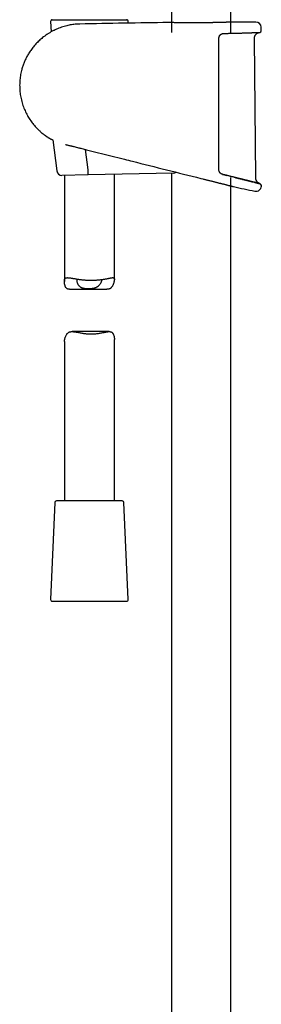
# Model space of a CAD drawing. Header units: millimetres. Extents: x 8 to 1577, y 12 to 2534.
# Tile 36 of 65: x 423 to 495, y 1666 to 1961. Entities that reach past the tile are written whole.
import ezdxf

# ---------------------------------------------------------------- set-up
doc = ezdxf.new("R2010")
doc.units = ezdxf.units.MM

msp = doc.modelspace()

# ---------------------------------------------------------------- linework, layer by layer
at = {"color": 7, "linetype": 'Continuous', "lineweight": 30}
for p, q in [((468.25, 2313.9), (468.25, 1956.89)), ((486.05, 1956.89), (486.05, 2313.9)), ((432.02, 1960.17), (432.16, 1957.04)), ((432.16, 1960.69), (455.15, 1960.69)), ((455.26, 1959.67), (455.28, 1960.17)), ((467.37, 1959.83), (467.39, 1959.83)), ((486.91, 1959.98), (486.92, 1959.98)), ((495.18, 1957.4), (495.16, 1958.42)), ((493.52, 1913.36), (493.1, 1955.07)), ((432.67, 1924.72), (433.89, 1915.43)), ((443.32, 1915.79), (442.53, 1921.85)), ((443.32, 1915.79), (443.32, 1915.78)), ((443.31, 1914.28), (435.4, 1914.12)), ((436.15, 1914.14), (436.15, 1882.4)), ((468.8, 1914.8), (443.31, 1914.28)), ((451.15, 1883.02), (451.15, 1914.44)), ((468.25, 1914.78), (468.25, 1427.12)), ((477.03, 1913.21), (477.06, 1913.21)), ((477.03, 1913.21), (477.03, 1913.21)), ((477.06, 1913.21), (477.63, 1913.06)), ((477.63, 1913.06), (477.7, 1913.04)), ((486.05, 1428.07), (486.05, 1913.5)), ((486.8, 1910.77), (486.8, 1910.77)), ((437.71, 1880.02), (448.85, 1880.02)), ((449.59, 1867.37), (438.45, 1867.37)), ((451.15, 1816.69), (451.15, 1864.98)), ((436.15, 1864.37), (436.15, 1816.69)), ((433.28, 1816.21), (432.02, 1787.21)), ((453.52, 1816.69), (433.78, 1816.69)), ((455.28, 1787.21), (454.02, 1816.21)), ((432.52, 1786.69), (444.48, 1786.69)), ((444.48, 1786.69), (454.78, 1786.69))]:
    msp.add_line(p, q, dxfattribs=at)
at = {"color": 7, "linetype": 'Continuous', "lineweight": 30, "flags": 128}
msp.add_lwpolyline([(495.19, 1910.91), (495.19, 1910.94), (495.19, 1910.96), (495.19, 1910.99), (495.19, 1911.01), (495.19, 1911.04), (495.19, 1911.06), (495.19, 1911.09), (495.19, 1911.11)], dxfattribs=at)
at = {"color": 7, "linetype": 'Continuous', "lineweight": 30}
for centre, radius, start, end in [((432.52, 1960.19), 0.5, 90, 182.4813), ((495.15, -488.63), 2448.62, 90.65006, 91.2732), ((454.78, 1960.19), 0.5, 357.5187, 90), ((495.15, -488.63), 2448.62, 90.03715, 90.1925), ((493.56, 1958.39), 1.6, 1.1109, 90.0371), ((494.68, 1957.39), 0.5, 272.2326, 1.0644), ((435.37, 1915.62), 1.5, 187.4493, 271.15), ((468.77, 1916.29), 1.5, 271.15, 304.6443), ((576.05, 2308.15), 407.28, 257.3436, 258.2718), ((493.59, 1910.94), 1.6, 258.2702, 358.9492), ((494.69, 1911.12), 0.5, 358.9738, 76.0038), ((433.78, 1816.19), 0.5, 90, 177.5187), ((453.52, 1816.19), 0.5, 2.4813, 90), ((432.52, 1787.19), 0.5, 177.5187, 270), ((454.78, 1787.19), 0.5, 270, 2.4813)]:
    msp.add_arc(centre, radius, start, end, dxfattribs=at)
for points, knots in [([(440.74, 1959.38), (440.67, 1959.38), (440.35, 1959.38), (439.77, 1959.34), (439.02, 1959.27), (438.29, 1959.17), (437.57, 1959.04), (436.82, 1958.88), (436.05, 1958.67), (435.25, 1958.43), (434.49, 1958.15), (433.75, 1957.84), (433.02, 1957.5), (432.29, 1957.12), (431.57, 1956.7), (430.89, 1956.27), (430.25, 1955.82), (429.64, 1955.35), (429.08, 1954.88), (428.55, 1954.4), (428.06, 1953.92), (427.58, 1953.41), (427.11, 1952.88), (426.66, 1952.33), (426.25, 1951.79), (425.88, 1951.25), (425.53, 1950.72), (425.22, 1950.21), (424.94, 1949.71), (424.68, 1949.2), (424.43, 1948.68), (424.2, 1948.15), (423.99, 1947.63), (423.79, 1947.09), (423.61, 1946.55), (423.44, 1946.01), (423.28, 1945.38), (423.12, 1944.68), (422.97, 1943.89), (422.87, 1943.1), (422.79, 1942.31), (422.75, 1941.51), (422.75, 1940.71), (422.78, 1939.92), (422.84, 1939.12), (422.94, 1938.33), (423.08, 1937.51), (423.26, 1936.68), (423.48, 1935.84), (423.74, 1935.02), (424.03, 1934.23), (424.35, 1933.48), (424.69, 1932.76), (425.05, 1932.07), (425.44, 1931.41), (425.84, 1930.78), (426.26, 1930.17), (426.7, 1929.59), (427.16, 1929.04), (427.62, 1928.52), (428.04, 1928.08), (428.42, 1927.71), (428.76, 1927.38), (429.14, 1927.05), (429.55, 1926.71), (429.99, 1926.36), (430.46, 1926.02), (430.86, 1925.74), (431.1, 1925.58), (431.18, 1925.53)], [0, 0, 0, 0, 0.004385, 0.020751, 0.036863, 0.052721, 0.068325, 0.083676, 0.101761, 0.11948, 0.136833, 0.153822, 0.170446, 0.188632, 0.206361, 0.223631, 0.240443, 0.256796, 0.272411, 0.287584, 0.302316, 0.316606, 0.332309, 0.347442, 0.362004, 0.375994, 0.389414, 0.402263, 0.41454, 0.426247, 0.438928, 0.451094, 0.463244, 0.475396, 0.48755, 0.499706, 0.511863, 0.528884, 0.545907, 0.562932, 0.579961, 0.596993, 0.614029, 0.631069, 0.648112, 0.665157, 0.682205, 0.701127, 0.719709, 0.73795, 0.75585, 0.773411, 0.790326, 0.806911, 0.823167, 0.839093, 0.85497, 0.870506, 0.885702, 0.900556, 0.91507, 0.924598, 0.934721, 0.945463, 0.956824, 0.968806, 0.981407, 0.994013, 1, 1, 1, 1]), ([(467.48, 1959.83), (467.47, 1959.83), (467.44, 1959.83), (467.41, 1959.83), (467.39, 1959.83), (467.39, 1959.83), (467.39, 1959.83), (467.39, 1959.83)], [0, 0, 0, 0, 0.17288, 0.423258, 0.674457, 0.8893, 1, 1, 1, 1]), ([(478.44, 1959.77), (478.29, 1959.77), (477.92, 1959.77), (477.33, 1959.76), (476.67, 1959.76), (476.02, 1959.75), (475.36, 1959.75), (474.72, 1959.75), (474.09, 1959.75), (473.47, 1959.75), (472.86, 1959.76), (472.28, 1959.76), (471.72, 1959.76), (471.18, 1959.77), (470.67, 1959.78), (470.19, 1959.78), (469.75, 1959.79), (469.33, 1959.8), (468.95, 1959.8), (468.61, 1959.81), (468.31, 1959.81), (468.04, 1959.82), (467.82, 1959.82), (467.65, 1959.83), (467.52, 1959.83), (467.48, 1959.83), (467.46, 1959.83)], [0, 0, 0, 0, 0.0295131, 0.072584, 0.1156049, 0.1584788, 0.201338, 0.2443439, 0.2873998, 0.330406, 0.3732653, 0.4161395, 0.4591601, 0.5022307, 0.5452517, 0.5881262, 0.6310351, 0.6740904, 0.7171955, 0.760251, 0.8031601, 0.8460908, 0.8891678, 0.9322945, 0.9753717, 1, 1, 1, 1]), ([(480.78, 1959.81), (480.75, 1959.81), (480.62, 1959.8), (480.38, 1959.8), (480.06, 1959.79), (479.74, 1959.79), (479.42, 1959.79), (479.1, 1959.78), (478.77, 1959.78), (478.55, 1959.77), (478.44, 1959.77)], [0, 0, 0, 0, 0.04362, 0.179672, 0.316102, 0.452818, 0.589727, 0.726727, 0.863696, 1, 1, 1, 1]), ([(482.17, 1959.84), (482.03, 1959.83), (481.71, 1959.83), (481.25, 1959.82), (480.92, 1959.81), (480.79, 1959.81)], [0, 0, 0, 0, 0.303302, 0.731906, 1, 1, 1, 1]), ([(485, 1959.91), (484.96, 1959.91), (484.85, 1959.91), (484.66, 1959.9), (484.45, 1959.9), (484.23, 1959.89), (483.99, 1959.88), (483.75, 1959.88), (483.51, 1959.87), (483.25, 1959.86), (482.99, 1959.86), (482.72, 1959.85), (482.44, 1959.84), (482.25, 1959.84), (482.16, 1959.84)], [0, 0, 0, 0, 0.056583, 0.141565, 0.226881, 0.31248, 0.39831, 0.484314, 0.570431, 0.656601, 0.742744, 0.828793, 0.914686, 1, 1, 1, 1]), ([(486.88, 1959.98), (486.87, 1959.97), (486.83, 1959.97), (486.73, 1959.97), (486.58, 1959.96), (486.38, 1959.96), (486.14, 1959.95), (485.86, 1959.94), (485.54, 1959.93), (485.25, 1959.92), (485.07, 1959.91), (485.01, 1959.91)], [0, 0, 0, 0, 0.0855853, 0.2090538, 0.3323802, 0.4552877, 0.5781553, 0.7014416, 0.8248698, 0.9481557, 1, 1, 1, 1]), ([(486.91, 1959.98), (486.91, 1959.98), (486.9, 1959.98), (486.9, 1959.98), (486.88, 1959.98), (486.87, 1959.98), (486.87, 1959.98)], [0, 0, 0, 0, 0.2033941, 0.5596596, 0.9336582, 1, 1, 1, 1]), ([(482.67, 1955.91), (482.67, 1955.91), (482.7, 1955.95), (482.76, 1956.02), (482.84, 1956.12), (482.94, 1956.21), (483.04, 1956.28), (483.16, 1956.36), (483.27, 1956.42), (483.39, 1956.47), (483.52, 1956.51), (483.65, 1956.55), (483.78, 1956.57), (483.88, 1956.58), (483.94, 1956.58), (483.95, 1956.58)], [0, 0, 0, 0, 0.00907, 0.092707, 0.1759, 0.258652, 0.342904, 0.429205, 0.516999, 0.605875, 0.695355, 0.784932, 0.874773, 0.966689, 1, 1, 1, 1]), ([(483.95, 1956.58), (483.98, 1956.58), (484.14, 1956.58), (484.44, 1956.59), (484.84, 1956.6), (485.24, 1956.61), (485.63, 1956.61), (486.01, 1956.62), (486.39, 1956.63), (486.77, 1956.64), (487.13, 1956.65), (487.49, 1956.66), (487.85, 1956.67), (488.2, 1956.68), (488.54, 1956.69), (488.87, 1956.69), (489.2, 1956.7), (489.52, 1956.71), (489.83, 1956.72), (490.13, 1956.73), (490.43, 1956.74), (490.72, 1956.75), (490.99, 1956.76), (491.26, 1956.77), (491.52, 1956.78), (491.77, 1956.78), (492.01, 1956.79), (492.24, 1956.8), (492.47, 1956.81), (492.68, 1956.82), (492.88, 1956.82), (493.07, 1956.83), (493.25, 1956.84), (493.42, 1956.84), (493.59, 1956.85), (493.74, 1956.85), (493.88, 1956.86), (494, 1956.86), (494.12, 1956.87), (494.23, 1956.87), (494.33, 1956.88), (494.41, 1956.88), (494.49, 1956.88), (494.55, 1956.89), (494.6, 1956.89), (494.65, 1956.89), (494.68, 1956.89), (494.69, 1956.89), (494.7, 1956.89), (494.7, 1956.89), (494.7, 1956.89)], [0, 0, 0, 0, 0.00404, 0.025719, 0.047332, 0.068834, 0.090197, 0.111723, 0.133295, 0.154835, 0.176364, 0.197902, 0.219464, 0.24107, 0.262733, 0.284274, 0.30579, 0.327358, 0.348958, 0.370568, 0.392161, 0.413714, 0.435207, 0.456683, 0.47821, 0.499799, 0.521428, 0.543073, 0.564709, 0.586311, 0.607857, 0.62931, 0.650835, 0.672372, 0.693875, 0.715366, 0.736864, 0.758383, 0.779943, 0.801565, 0.823057, 0.844545, 0.866136, 0.887786, 0.909454, 0.931081, 0.952619, 0.974007, 0.991997, 1, 1, 1, 1]), ([(493.1, 1955.07), (493.1, 1955.16), (493.11, 1955.33), (493.16, 1955.57), (493.23, 1955.77), (493.31, 1955.94), (493.39, 1956.09), (493.48, 1956.2), (493.55, 1956.3), (493.64, 1956.4), (493.75, 1956.49), (493.87, 1956.59), (494, 1956.67), (494.14, 1956.75), (494.3, 1956.81), (494.48, 1956.86), (494.61, 1956.88), (494.68, 1956.89)], [0, 0, 0, 0, 0.101298, 0.193148, 0.275135, 0.347206, 0.409634, 0.462672, 0.508041, 0.552551, 0.611797, 0.670926, 0.731148, 0.785588, 0.849912, 0.92358, 1, 1, 1, 1]), ([(494.59, 1956.89), (494.61, 1956.89), (494.66, 1956.89), (494.67, 1956.89), (494.67, 1956.89)], [0, 0, 0, 0, 0.370385, 1, 1, 1, 1]), ([(482.66, 1955.91), (482.66, 1955.9), (482.62, 1955.85), (482.55, 1955.74), (482.48, 1955.6), (482.42, 1955.44), (482.38, 1955.28), (482.35, 1955.12), (482.35, 1955), (482.35, 1954.95)], [0, 0, 0, 0, 0.035064, 0.195869, 0.356735, 0.517808, 0.678902, 0.839712, 1, 1, 1, 1]), ([(482.35, 1954.95), (482.35, 1954.62), (482.35, 1952.95), (482.35, 1949.95), (482.35, 1945.95), (482.35, 1941.95), (482.35, 1937.95), (482.35, 1933.79), (482.35, 1929.46), (482.35, 1924.97), (482.35, 1920.49), (482.35, 1917.5), (482.35, 1916)], [0, 0, 0, 0, 0.025673, 0.128366, 0.231058, 0.333752, 0.436448, 0.539147, 0.654356, 0.769567, 0.884783, 1, 1, 1, 1]), ([(431.18, 1925.53), (431.18, 1925.53), (431.18, 1925.53), (431.2, 1925.51), (431.24, 1925.49), (431.29, 1925.46), (431.36, 1925.42), (431.43, 1925.38), (431.45, 1925.37)], [0, 0, 0, 0, 0.154095, 0.308191, 0.463432, 0.618675, 0.870018, 1, 1, 1, 1]), ([(431.46, 1925.36), (431.49, 1925.35), (431.53, 1925.32), (431.62, 1925.27), (431.72, 1925.22), (431.82, 1925.16), (431.94, 1925.09), (432.07, 1925.03), (432.2, 1924.95), (432.35, 1924.88), (432.51, 1924.8), (432.64, 1924.73), (432.72, 1924.7), (432.74, 1924.69)], [0, 0, 0, 0, 0.0871288, 0.1804188, 0.2752174, 0.3714022, 0.4687754, 0.5671576, 0.6663705, 0.7662301, 0.8666102, 0.9665987, 1, 1, 1, 1]), ([(436.51, 1923.33), (436.52, 1923.32), (436.63, 1923.29), (436.85, 1923.24), (437.17, 1923.17), (437.48, 1923.09), (437.8, 1923.02), (438.11, 1922.94), (438.41, 1922.87), (438.59, 1922.83), (438.68, 1922.81)], [0, 0, 0, 0, 0.020635, 0.167645, 0.314443, 0.460546, 0.605538, 0.749604, 0.887464, 1, 1, 1, 1]), ([(438.68, 1922.81), (438.8, 1922.78), (439.15, 1922.69), (439.73, 1922.55), (440.32, 1922.4), (440.69, 1922.31), (440.83, 1922.28)], [0, 0, 0, 0, 0.181081, 0.491502, 0.807803, 1, 1, 1, 1]), ([(440.83, 1922.28), (440.9, 1922.26), (440.99, 1922.24), (441.08, 1922.21), (441.1, 1922.21)], [0, 0, 0, 0, 0.724126, 1, 1, 1, 1]), ([(441.1, 1922.21), (441.1, 1922.21), (445.46, 1921.11), (449.81, 1920.02), (454.17, 1918.93)], [0, 0, 0, 0, 0.0001842, 1, 1, 1, 1]), ([(454.15, 1918.94), (454.95, 1918.74), (462.57, 1916.82), (470.2, 1914.92), (477.03, 1913.21)], [0, 0, 0, 0, 0.104255, 1, 1, 1, 1]), ([(443.31, 1914.28), (443.31, 1914.28), (443.31, 1914.28), (443.31, 1914.29), (443.32, 1914.32), (443.32, 1914.39), (443.33, 1914.5), (443.33, 1914.66), (443.33, 1914.84), (443.33, 1915.05), (443.33, 1915.28), (443.33, 1915.53), (443.32, 1915.7), (443.32, 1915.78)], [0, 0, 0, 0, 0.013431, 0.077033, 0.141278, 0.247122, 0.356033, 0.461839, 0.570711, 0.6765, 0.785355, 0.891143, 1, 1, 1, 1]), ([(482.35, 1916), (482.35, 1915.92), (482.36, 1915.75), (482.42, 1915.5), (482.52, 1915.26), (482.61, 1915.12), (482.66, 1915.05)], [0, 0, 0, 0, 0.244516, 0.49591, 0.744636, 1, 1, 1, 1]), ([(483.59, 1914.42), (483.57, 1914.42), (483.5, 1914.44), (483.39, 1914.48), (483.27, 1914.53), (483.15, 1914.6), (483.04, 1914.67), (482.93, 1914.75), (482.83, 1914.84), (482.74, 1914.94), (482.69, 1915.01), (482.66, 1915.05), (482.66, 1915.05)], [0, 0, 0, 0, 0.065701, 0.186427, 0.30605, 0.424176, 0.5405, 0.654834, 0.767133, 0.877505, 0.986536, 1, 1, 1, 1]), ([(477.7, 1913.04), (477.82, 1913.02), (478.07, 1912.95), (478.46, 1912.86), (478.87, 1912.75), (479.29, 1912.65), (479.7, 1912.54), (480.11, 1912.44), (480.52, 1912.34), (480.91, 1912.24), (481.3, 1912.14), (481.67, 1912.05), (482.04, 1911.96), (482.4, 1911.87), (482.75, 1911.78), (483.1, 1911.69), (483.43, 1911.61), (483.78, 1911.53), (484.14, 1911.44), (484.51, 1911.34), (484.87, 1911.25), (485.2, 1911.17), (485.5, 1911.09), (485.74, 1911.03), (485.93, 1910.99), (486.08, 1910.95), (486.22, 1910.92), (486.37, 1910.88), (486.52, 1910.84), (486.65, 1910.81), (486.73, 1910.79), (486.78, 1910.78), (486.81, 1910.77), (486.82, 1910.77), (486.81, 1910.77), (486.81, 1910.77)], [0, 0, 0, 0, 0.023517, 0.052445, 0.081423, 0.110701, 0.140032, 0.169667, 0.199358, 0.229198, 0.257923, 0.286793, 0.315714, 0.344946, 0.374233, 0.403837, 0.433498, 0.463316, 0.498553, 0.53758, 0.576744, 0.61632, 0.65604, 0.692412, 0.718114, 0.743816, 0.769683, 0.79555, 0.837379, 0.879388, 0.914666, 0.941423, 0.96818, 0.995128, 1, 1, 1, 1]), ([(483.58, 1914.42), (483.99, 1914.31), (484.4, 1914.21), (484.78, 1914.11), (484.78, 1914.11)], [0, 0, 0, 0, 0.999051, 1, 1, 1, 1]), ([(484.79, 1914.11), (484.73, 1914.13), (484.54, 1914.18), (484.21, 1914.26), (483.87, 1914.34), (483.66, 1914.4), (483.59, 1914.41)], [0, 0, 0, 0, 0.150866, 0.490491, 0.830971, 1, 1, 1, 1]), ([(485.94, 1913.82), (485.89, 1913.84), (485.72, 1913.88), (485.41, 1913.96), (485.07, 1914.04), (484.86, 1914.09), (484.79, 1914.11)], [0, 0, 0, 0, 0.130774, 0.470666, 0.810942, 1, 1, 1, 1]), ([(487.05, 1913.55), (487.01, 1913.56), (486.84, 1913.6), (486.56, 1913.67), (486.23, 1913.75), (486.02, 1913.8), (485.94, 1913.82)], [0, 0, 0, 0, 0.112793, 0.450225, 0.79068, 1, 1, 1, 1]), ([(487.04, 1913.55), (487.39, 1913.46), (488.1, 1913.28), (489.1, 1913.03), (490.04, 1912.8), (490.9, 1912.58), (491.69, 1912.39), (492.4, 1912.21), (493.02, 1912.05), (493.56, 1911.92), (494, 1911.81), (494.35, 1911.72), (494.61, 1911.66), (494.75, 1911.62), (494.81, 1911.61), (494.79, 1911.61), (494.79, 1911.61)], [0, 0, 0, 0, 0.076598, 0.153978, 0.230913, 0.30744, 0.383988, 0.460997, 0.538356, 0.615096, 0.691608, 0.768346, 0.845715, 0.922746, 0.999344, 1, 1, 1, 1]), ([(488.1, 1913.28), (488.07, 1913.29), (487.92, 1913.33), (487.65, 1913.4), (487.33, 1913.48), (487.13, 1913.53), (487.05, 1913.55)], [0, 0, 0, 0, 0.101674, 0.439869, 0.776951, 1, 1, 1, 1]), ([(489.11, 1913.03), (489.08, 1913.04), (488.94, 1913.07), (488.69, 1913.14), (488.38, 1913.21), (488.18, 1913.26), (488.1, 1913.28)], [0, 0, 0, 0, 0.094026, 0.428578, 0.764529, 1, 1, 1, 1]), ([(490.04, 1912.8), (490.02, 1912.8), (489.89, 1912.84), (489.66, 1912.89), (489.37, 1912.97), (489.19, 1913.01), (489.11, 1913.03)], [0, 0, 0, 0, 0.08828, 0.424166, 0.760237, 1, 1, 1, 1]), ([(490.9, 1912.58), (490.88, 1912.59), (490.77, 1912.62), (490.55, 1912.67), (490.29, 1912.74), (490.12, 1912.78), (490.04, 1912.8)], [0, 0, 0, 0, 0.0817761, 0.4167738, 0.7523192, 1, 1, 1, 1]), ([(491.69, 1912.39), (491.67, 1912.39), (491.57, 1912.42), (491.38, 1912.46), (491.13, 1912.53), (490.97, 1912.57), (490.9, 1912.58)], [0, 0, 0, 0, 0.078719, 0.412963, 0.747318, 1, 1, 1, 1]), ([(492.4, 1912.21), (492.38, 1912.21), (492.29, 1912.24), (492.12, 1912.28), (491.9, 1912.33), (491.75, 1912.37), (491.69, 1912.39)], [0, 0, 0, 0, 0.088435, 0.420042, 0.7501238, 1, 1, 1, 1]), ([(493.03, 1912.05), (493.01, 1912.06), (492.93, 1912.08), (492.78, 1912.12), (492.58, 1912.16), (492.46, 1912.19), (492.4, 1912.21)], [0, 0, 0, 0, 0.094808, 0.425227, 0.756617, 1, 1, 1, 1]), ([(493.57, 1911.92), (493.55, 1911.92), (493.48, 1911.94), (493.35, 1911.97), (493.19, 1912.01), (493.08, 1912.04), (493.03, 1912.05)], [0, 0, 0, 0, 0.101263, 0.433761, 0.764112, 1, 1, 1, 1]), ([(494.78, 1911.62), (494.7, 1911.64), (494.56, 1911.7), (494.38, 1911.8), (494.24, 1911.9), (494.14, 1911.98), (494.07, 1912.05), (494.01, 1912.11), (493.95, 1912.19), (493.87, 1912.29), (493.78, 1912.42), (493.7, 1912.58), (493.62, 1912.75), (493.57, 1912.93), (493.53, 1913.14), (493.52, 1913.28), (493.52, 1913.36)], [0, 0, 0, 0, 0.103616, 0.195164, 0.274107, 0.324665, 0.367511, 0.402443, 0.437278, 0.495555, 0.567741, 0.654122, 0.72832, 0.81059, 0.901059, 1, 1, 1, 1]), ([(494.01, 1911.81), (493.99, 1911.81), (493.94, 1911.83), (493.83, 1911.85), (493.69, 1911.89), (493.6, 1911.91), (493.57, 1911.92)], [0, 0, 0, 0, 0.1083289, 0.4386935, 0.7696494, 1, 1, 1, 1]), ([(494.36, 1911.72), (494.34, 1911.72), (494.3, 1911.73), (494.21, 1911.76), (494.11, 1911.78), (494.04, 1911.8), (494.01, 1911.81)], [0, 0, 0, 0, 0.12092, 0.450112, 0.779013, 1, 1, 1, 1]), ([(494.61, 1911.66), (494.6, 1911.66), (494.57, 1911.67), (494.51, 1911.68), (494.43, 1911.7), (494.38, 1911.72), (494.36, 1911.72)], [0, 0, 0, 0, 0.1401413, 0.4673626, 0.7938989, 1, 1, 1, 1]), ([(494.76, 1911.62), (494.76, 1911.62), (494.74, 1911.63), (494.7, 1911.63), (494.66, 1911.65), (494.62, 1911.65), (494.61, 1911.66)], [0, 0, 0, 0, 0.1538727, 0.4827723, 0.8118119, 1, 1, 1, 1]), ([(494.81, 1911.61), (494.81, 1911.61), (494.81, 1911.61), (494.8, 1911.61), (494.78, 1911.61), (494.77, 1911.62), (494.76, 1911.62)], [0, 0, 0, 0, 0.1713873, 0.4982498, 0.8256636, 1, 1, 1, 1]), ([(494.81, 1911.61), (494.81, 1911.61), (494.81, 1911.61), (494.8, 1911.61), (494.79, 1911.61), (494.78, 1911.62), (494.77, 1911.62)], [0, 0, 0, 0, 0.104968, 0.528396, 0.952705, 1, 1, 1, 1]), ([(437.71, 1880.02), (437.64, 1880.02), (437.5, 1880.02), (437.3, 1880.05), (437.1, 1880.11), (436.93, 1880.21), (436.77, 1880.34), (436.64, 1880.5), (436.53, 1880.68), (436.43, 1880.89), (436.34, 1881.14), (436.26, 1881.42), (436.21, 1881.71), (436.17, 1881.98), (436.15, 1882.23), (436.15, 1882.45), (436.16, 1882.65), (436.18, 1882.82), (436.21, 1882.97), (436.27, 1883.11), (436.34, 1883.24), (436.45, 1883.34), (436.58, 1883.42), (436.74, 1883.48), (436.92, 1883.5), (437.12, 1883.51), (437.35, 1883.5), (437.61, 1883.48), (437.88, 1883.44), (438.16, 1883.39), (438.43, 1883.35), (438.72, 1883.3), (439.07, 1883.24), (439.47, 1883.17), (439.93, 1883.09), (440.35, 1883.03), (440.76, 1882.97), (441.17, 1882.92), (441.6, 1882.88), (442.05, 1882.84), (442.5, 1882.8), (442.81, 1882.79), (442.97, 1882.78)], [0, 0, 0, 0, 0.0187, 0.041803, 0.064574, 0.087624, 0.11093, 0.134536, 0.156262, 0.17809, 0.205076, 0.232143, 0.262341, 0.288549, 0.312494, 0.336487, 0.357125, 0.37784, 0.397578, 0.417412, 0.442782, 0.468408, 0.494237, 0.520307, 0.545618, 0.571105, 0.596721, 0.622487, 0.652626, 0.675374, 0.698122, 0.72112, 0.744118, 0.780045, 0.80969, 0.839466, 0.864817, 0.890253, 0.917498, 0.944878, 0.972368, 1, 1, 1, 1]), ([(440.03, 1883.08), (440.03, 1883.07), (439.99, 1883.03), (439.95, 1882.94), (439.92, 1882.81), (439.9, 1882.65), (439.9, 1882.46), (439.93, 1882.22), (440, 1881.98), (440.09, 1881.73), (440.22, 1881.48), (440.36, 1881.27), (440.52, 1881.09), (440.67, 1880.94), (440.83, 1880.81), (441.01, 1880.7), (441.21, 1880.6), (441.42, 1880.51), (441.64, 1880.43), (441.88, 1880.37), (442.13, 1880.33), (442.4, 1880.29), (442.67, 1880.26), (442.94, 1880.25), (443.22, 1880.24), (443.51, 1880.24), (443.78, 1880.25), (444.05, 1880.26), (444.29, 1880.28), (444.52, 1880.31), (444.73, 1880.34), (444.96, 1880.38), (445.18, 1880.44), (445.38, 1880.5), (445.56, 1880.56), (445.74, 1880.64), (445.92, 1880.72), (446.1, 1880.83), (446.28, 1880.96), (446.45, 1881.1), (446.63, 1881.27), (446.82, 1881.49), (447, 1881.75), (447.15, 1882.01), (447.26, 1882.25), (447.33, 1882.46), (447.37, 1882.64), (447.4, 1882.8), (447.4, 1882.91), (447.4, 1882.95), (447.4, 1882.96)], [0, 0, 0, 0, 0.006225, 0.025808, 0.045521, 0.065387, 0.093894, 0.122631, 0.151943, 0.18142, 0.211262, 0.241307, 0.26252, 0.282875, 0.303343, 0.322859, 0.342537, 0.362355, 0.382357, 0.40188, 0.42158, 0.441423, 0.461443, 0.480953, 0.500624, 0.520424, 0.540388, 0.558139, 0.575986, 0.591453, 0.606986, 0.622656, 0.642443, 0.65742, 0.672398, 0.687635, 0.702871, 0.722153, 0.741573, 0.761094, 0.78073, 0.81149, 0.842487, 0.874126, 0.905971, 0.92856, 0.951385, 0.974349, 0.997628, 1, 1, 1, 1]), ([(442.97, 1882.78), (443.1, 1882.77), (443.36, 1882.76), (443.77, 1882.75), (444.18, 1882.75), (444.59, 1882.75), (445, 1882.76), (445.39, 1882.78), (445.78, 1882.8), (446.16, 1882.82), (446.55, 1882.86), (446.92, 1882.9), (447.29, 1882.94), (447.69, 1883), (448.11, 1883.06), (448.52, 1883.13), (448.87, 1883.2), (449.19, 1883.26), (449.47, 1883.32), (449.72, 1883.37), (449.96, 1883.42), (450.18, 1883.46), (450.39, 1883.49), (450.57, 1883.51), (450.72, 1883.51), (450.86, 1883.49), (450.97, 1883.46), (451.05, 1883.39), (451.11, 1883.3), (451.14, 1883.17), (451.15, 1883.02), (451.14, 1882.83), (451.11, 1882.6), (451.06, 1882.35), (450.98, 1882.05), (450.88, 1881.72), (450.75, 1881.4), (450.61, 1881.09), (450.46, 1880.84), (450.3, 1880.63), (450.14, 1880.45), (449.95, 1880.29), (449.74, 1880.17), (449.51, 1880.09), (449.26, 1880.04), (449.04, 1880.02), (448.89, 1880.02), (448.85, 1880.02)], [0, 0, 0, 0, 0.020367, 0.040795, 0.062374, 0.084027, 0.10487, 0.125778, 0.146141, 0.166565, 0.188134, 0.209773, 0.230595, 0.251478, 0.28285, 0.308739, 0.334742, 0.356879, 0.379088, 0.400514, 0.422007, 0.444734, 0.467551, 0.489551, 0.51165, 0.534, 0.556518, 0.579187, 0.602064, 0.624454, 0.647079, 0.669898, 0.692953, 0.717171, 0.741487, 0.770795, 0.80031, 0.824999, 0.849765, 0.869514, 0.889395, 0.909421, 0.929679, 0.94947, 0.969496, 0.989688, 1, 1, 1, 1]), ([(436.15, 1864.37), (436.15, 1864.37), (436.15, 1864.42), (436.16, 1864.56), (436.19, 1864.78), (436.24, 1865.03), (436.32, 1865.33), (436.42, 1865.66), (436.55, 1865.99), (436.69, 1866.29), (436.84, 1866.54), (437, 1866.76), (437.16, 1866.93), (437.35, 1867.09), (437.56, 1867.21), (437.79, 1867.29), (438.04, 1867.34), (438.31, 1867.37), (438.58, 1867.37), (438.87, 1867.35), (439.18, 1867.31), (439.53, 1867.26), (439.93, 1867.19), (440.37, 1867.11), (440.86, 1867.02), (441.39, 1866.92), (441.93, 1866.84), (442.44, 1866.77), (442.9, 1866.73), (443.32, 1866.69), (443.75, 1866.67), (444.18, 1866.67), (444.61, 1866.67), (445.07, 1866.69), (445.57, 1866.73), (446.11, 1866.79), (446.64, 1866.87), (447.15, 1866.96), (447.63, 1867.05), (448.05, 1867.14), (448.42, 1867.21), (448.75, 1867.28), (449.04, 1867.32), (449.3, 1867.35), (449.55, 1867.37), (449.78, 1867.36), (450, 1867.33), (450.2, 1867.27), (450.37, 1867.17), (450.53, 1867.04), (450.66, 1866.88), (450.77, 1866.7), (450.87, 1866.49), (450.96, 1866.24), (451.04, 1865.96), (451.09, 1865.67), (451.13, 1865.4), (451.15, 1865.17), (451.15, 1865.04), (451.15, 1864.98)], [0, 0, 0, 0, 0.000462, 0.018091, 0.035903, 0.054612, 0.073398, 0.09604, 0.118842, 0.137916, 0.157049, 0.172307, 0.187666, 0.203137, 0.218788, 0.234078, 0.249549, 0.265148, 0.280889, 0.295447, 0.310062, 0.328149, 0.346314, 0.366632, 0.388907, 0.411427, 0.434074, 0.456987, 0.473328, 0.489727, 0.507083, 0.524513, 0.541327, 0.55821, 0.580481, 0.602902, 0.625541, 0.648465, 0.672024, 0.691443, 0.710942, 0.727541, 0.7442, 0.75948, 0.774846, 0.790294, 0.805866, 0.821213, 0.836749, 0.852457, 0.868367, 0.883011, 0.897722, 0.915911, 0.934154, 0.954507, 0.972171, 0.98831, 1, 1, 1, 1])]:
    msp.add_open_spline(points, degree=3, knots=knots, dxfattribs=at)

doc.saveas('drawing.dxf')
